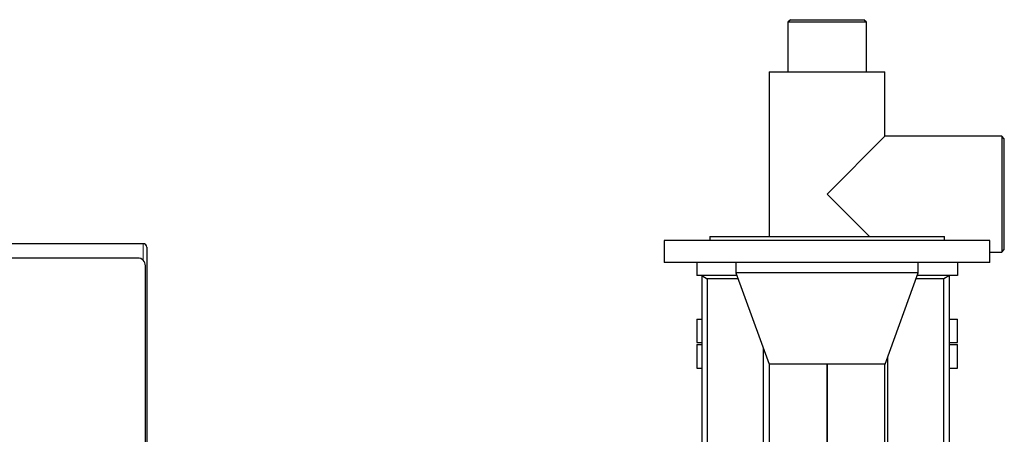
# Model space of a CAD drawing. Header units: inches. Extents: x 0 to 29700, y -16 to 21000.
# Tile 253 of 256: x 14558 to 15314, y 10858 to 11176. Entities that reach past the tile are written whole.
import ezdxf

# ---------------------------------------------------------------- set-up
doc = ezdxf.new("R2010")
doc.units = ezdxf.units.IN
doc.layers.add('1', color=7, linetype='Continuous', true_color=0xffffff)

msp = doc.modelspace()

# ---------------------------------------------------------------- linework, layer by layer
at = {"layer": '1', "color": 2, "linetype": 'Continuous', "lineweight": 25}
for p, q in [((15149.468, 11176.247), (15147.468, 11174.247)), ((15147.468, 11174.247), (15147.468, 11136.247)), ((15207.768, 11174.247), (15147.468, 11174.247)), ((15149.468, 11176.247), (15205.768, 11176.247)), ((15207.768, 11174.247), (15205.768, 11176.247)), ((15207.768, 11136.247), (15207.768, 11174.247)), ((15133.168, 11136.247), (15133.168, 11009.749)), ((15133.168, 11136.247), (15222.068, 11136.247)), ((15222.068, 11086.697), (15222.068, 11136.247)), ((15222.068, 11086.697), (15177.618, 11042.247)), ((15311.618, 11086.697), (15222.068, 11086.697)), ((15313.618, 11084.697), (15311.618, 11086.697)), ((15311.618, 11086.697), (15311.618, 11042.247)), ((15313.618, 11042.247), (15313.618, 11084.697)), ((15177.618, 11042.247), (15210.119, 11009.746)), ((15311.618, 11042.247), (15311.618, 10997.797)), ((15313.618, 10999.797), (15313.618, 11042.247)), ((15087.618, 11009.747), (15087.618, 11006.747)), ((15087.618, 11009.747), (15267.618, 11009.747)), ((15267.618, 11006.747), (15267.618, 11009.747)), ((14652.818, 11004.247), (14278.418, 11004.247)), ((14655.618, 11001.447), (14655.618, 10697.738)), ((15052.618, 11006.747), (15052.618, 10989.747)), ((15177.618, 11006.747), (15052.618, 11006.747)), ((15302.618, 11006.747), (15177.618, 11006.747)), ((15302.618, 10989.747), (15302.618, 11006.747)), ((14648.618, 10993.247), (14302.618, 10993.247)), ((15302.616, 10997.797), (15311.618, 10997.797)), ((15311.618, 10997.797), (15313.618, 10999.797)), ((14654.618, 10836.247), (14654.618, 10987.247)), ((15177.618, 10989.747), (15052.618, 10989.747)), ((15077.618, 10989.747), (15077.618, 10979.747)), ((15107.618, 10989.747), (15107.618, 10981.747)), ((15302.618, 10989.747), (15177.618, 10989.747)), ((15247.618, 10981.747), (15247.618, 10989.747)), ((15277.618, 10989.747), (15277.618, 10979.747)), ((15108.345, 10979.747), (15077.618, 10979.747)), ((15081.463, 10979.747), (15081.463, 10661.805)), ((15081.463, 10979.747), (15085.703, 10977.299)), ((15107.618, 10981.747), (15133.096, 10911.747)), ((15177.618, 10981.747), (15107.618, 10981.747)), ((15177.618, 10981.747), (15107.618, 10981.747)), ((15247.618, 10981.747), (15177.618, 10981.747)), ((15247.618, 10981.747), (15177.618, 10981.747)), ((15222.14, 10911.747), (15247.618, 10981.747)), ((15277.618, 10979.747), (15246.89, 10979.747)), ((15271.463, 10979.747), (15267.223, 10977.299)), ((15271.463, 10661.805), (15271.463, 10979.747)), ((15085.703, 10977.299), (15085.703, 10659.357)), ((15109.237, 10977.299), (15085.703, 10977.299)), ((15267.223, 10977.299), (15245.999, 10977.299)), ((15267.223, 10659.357), (15267.223, 10977.299)), ((15077.618, 10946.247), (15077.618, 10928.247)), ((15077.618, 10946.247), (15081.461, 10946.247)), ((15271.464, 10946.247), (15277.618, 10946.247)), ((15277.618, 10928.247), (15277.618, 10946.247)), ((15077.618, 10928.247), (15081.461, 10928.247)), ((15077.618, 10926.747), (15077.618, 10908.747)), ((15077.618, 10926.747), (15081.461, 10926.747)), ((15271.464, 10928.247), (15277.618, 10928.247)), ((15271.464, 10926.747), (15277.618, 10926.747)), ((15277.618, 10908.747), (15277.618, 10926.747)), ((15128.757, 10736.86), (15128.757, 10923.665)), ((15224.168, 10735.271), (15224.168, 10917.32)), ((15222.14, 10911.747), (15133.096, 10911.747)), ((15133.168, 10911.747), (15133.168, 10683.747)), ((15177.618, 10911.747), (15177.618, 10683.747)), ((15177.618, 10683.747), (15177.618, 10911.747)), ((15222.068, 10683.747), (15222.068, 10911.747)), ((15077.618, 10908.747), (15081.463, 10908.747)), ((15271.46, 10908.747), (15277.618, 10908.747))]:
    msp.add_line(p, q, dxfattribs=at)
at = {"layer": '1', "color": 110, "linetype": 'Continuous', "lineweight": 13}
msp.add_line((14652.818, 10991.532), (14652.818, 11004.247), dxfattribs=at)
at = {"layer": '1', "color": 2, "linetype": 'Continuous', "lineweight": 25}
for centre, radius in [((14652.818, 11001.447), 2.8), ((14648.618, 10987.247), 6)]:
    msp.add_arc(centre, radius, 0, 90, dxfattribs=at)

doc.saveas('drawing.dxf')
